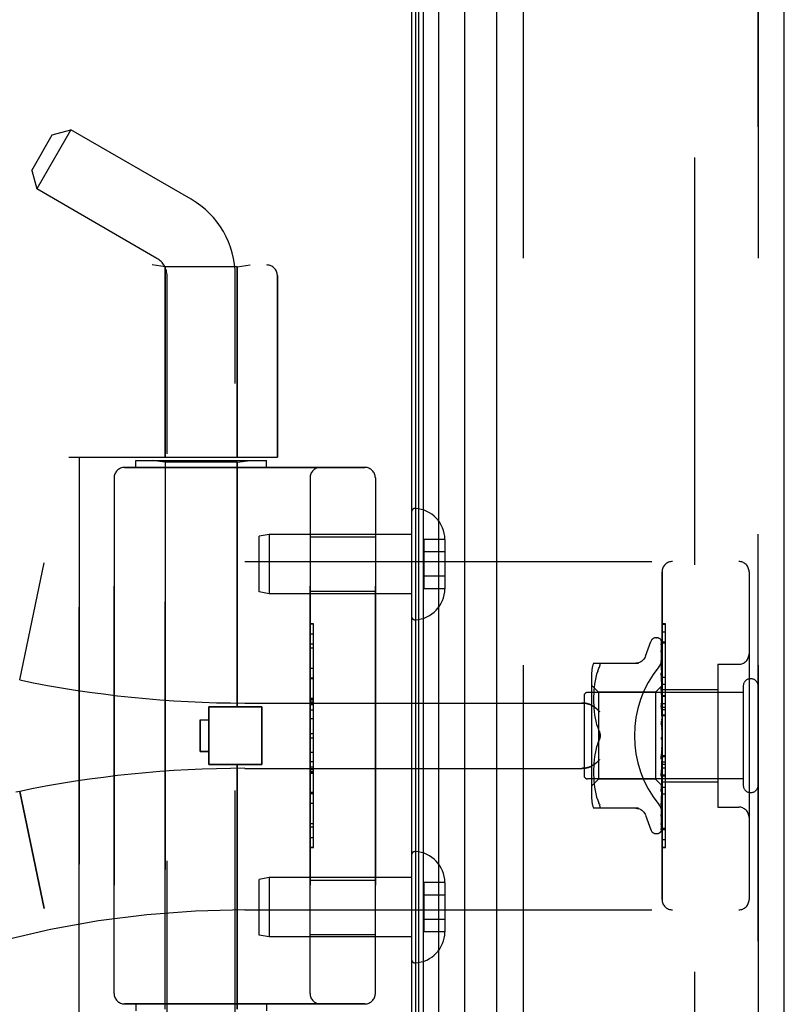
# Model space of a CAD drawing. Header units: inches. Extents: x 0 to 212, y 0 to 138.
# Tile 108 of 256: x 24.57 to 26.76, y 75.14 to 77.97. Entities that reach past the tile are written whole.
import ezdxf

# ---------------------------------------------------------------- set-up
doc = ezdxf.new("R2010")
doc.units = ezdxf.units.IN
doc.header["$LTSCALE"] = 11.6875
doc.header["$MEASUREMENT"] = 0
doc.linetypes.add('HIDDEN', pattern=[0.2, 0.1, -0.1])
doc.layers.get('0').update_dxf_attribs({"linetype": 'CONTINUOUS'})
for name, color, linetype in [('DEFAULT_2', 8, 'HIDDEN'), ('LEFTHAND_DOOR_ASSEMBLY', 7, 'CONTINUOUS'), ('RIGHTHAND_DOOR_ASSEMBLY', 7, 'CONTINUOUS')]:
    doc.layers.add(name, color=color, linetype=linetype)

msp = doc.modelspace()

# ---------------------------------------------------------------- linework, layer by layer
at = {"color": 3, "linetype": 'Continuous'}
msp.add_line((25.6922, 97.4357), (25.6922, 37.6437), dxfattribs=at)
at = {"layer": 'DEFAULT_2', "color": 8, "linetype": 'HIDDEN'}
msp.add_line((26.5047, 96.2741), (26.5047, 38.8052), dxfattribs=at)
at = {"layer": 'LEFTHAND_DOOR_ASSEMBLY', "color": 7, "linetype": 'Continuous'}
for p, q in [((25.7041, 37.8924), (25.7041, 97.187)), ((25.7128, 37.89), (25.7128, 97.1893)), ((25.7265, 37.8832), (25.7265, 97.1961)), ((25.7699, 97.205), (25.7699, 37.8743)), ((25.8451, 37.9027), (25.8451, 97.1767))]:
    msp.add_line(p, q, dxfattribs=at)
at = {"layer": 'LEFTHAND_DOOR_ASSEMBLY', "color": 3, "linetype": 'Continuous'}
for p, q in [((25.9372, 37.9247), (25.9372, 97.1547)), ((26.7622, 37.9247), (26.7622, 97.1547))]:
    msp.add_line(p, q, dxfattribs=at)
at = {"layer": 'LEFTHAND_DOOR_ASSEMBLY', "color": 8, "linetype": 'HIDDEN'}
for p, q in [((26.0122, 97.1547), (26.0122, 37.9247)), ((26.6872, 37.9247), (26.6872, 97.1547)), ((24.7141, 77.6539), (24.6161, 77.4842)), ((24.6608, 77.6396), (24.7141, 77.6539)), ((25.0592, 77.4547), (24.7141, 77.6539)), ((24.6018, 77.5374), (24.6608, 77.6396)), ((24.6018, 77.5374), (24.6161, 77.4842)), ((24.9612, 77.2849), (24.6161, 77.4842)), ((23.2132, 77.2659), (25.2769, 77.2659)), ((24.9852, 77.2607), (24.9477, 77.2659)), ((24.9852, 77.2607), (24.9852, 76.7147)), ((25.1912, 77.2607), (24.9852, 77.2607)), ((25.1912, 77.2607), (25.2287, 77.2659)), ((25.1912, 77.2607), (25.1912, 76.7147)), ((24.9902, 74.3867), (24.9902, 77.2347)), ((25.1862, 74.5881), (25.1862, 77.2347)), ((25.3069, 77.2359), (25.3069, 76.7147)), ((24.7082, 76.7147), (25.3069, 76.7147)), ((24.7382, 75.1147), (24.7382, 76.7147)), ((24.9007, 76.6847), (24.9007, 76.7047)), ((24.9007, 76.7047), (25.2757, 76.7047)), ((24.9852, 76.6994), (24.9477, 76.7047)), ((24.9852, 75.1299), (24.9852, 76.6994)), ((25.1912, 76.6994), (24.9852, 76.6994)), ((25.1912, 76.6994), (25.2287, 76.7047)), ((25.1912, 75.9977), (25.1912, 76.6994)), ((25.2757, 76.6847), (25.2757, 76.7047)), ((24.8682, 76.6847), (25.5582, 76.6847)), ((24.8382, 76.6547), (24.8382, 75.1747)), ((25.4007, 75.1747), (25.4007, 76.6547)), ((25.5882, 76.6547), (25.5882, 75.1747)), ((25.6922, 76.557), (25.6922, 76.2573)), ((25.283, 76.4922), (25.2547, 76.4872)), ((25.283, 76.4922), (25.283, 76.3222)), ((25.6922, 76.4922), (25.283, 76.4922)), ((25.2547, 76.3272), (25.2547, 76.4872)), ((25.4007, 76.4852), (25.5882, 76.4852)), ((25.7277, 76.4782), (25.7277, 76.3361)), ((25.7877, 76.4782), (25.7277, 76.4782)), ((25.7877, 76.4782), (25.7877, 76.4771)), ((25.7877, 76.4771), (25.7877, 76.3372)), ((25.7877, 76.4422), (25.7277, 76.4422)), ((24.5672, 76.0747), (24.637, 76.4113)), ((25.2132, 76.4147), (26.6312, 76.4147)), ((26.4112, 75.4447), (26.4112, 76.3847)), ((26.6612, 76.3847), (26.6612, 75.4447)), ((25.7877, 76.3722), (25.7277, 76.3722)), ((25.283, 76.3222), (25.2547, 76.3272)), ((25.6922, 76.3222), (25.283, 76.3222)), ((25.4007, 76.3292), (25.5882, 76.3292)), ((25.7877, 76.3361), (25.7277, 76.3361)), ((25.7877, 76.3372), (25.7877, 76.3361)), ((25.4107, 76.2356), (25.4007, 76.2356)), ((25.4007, 76.2354), (25.4107, 76.2354)), ((25.4107, 75.5937), (25.4107, 76.2356)), ((26.4112, 76.2125), (26.4212, 76.2125)), ((26.4212, 75.8017), (26.4212, 76.2125)), ((26.3636, 76.1427), (26.379, 76.185)), ((26.3947, 76.1959), (26.3955, 76.1959)), ((26.4085, 76.1863), (26.4104, 76.0575)), ((26.4112, 76.184), (26.4212, 76.184)), ((25.4107, 76.1773), (25.4007, 76.1773)), ((25.4007, 76.1671), (25.4107, 76.1671)), ((26.4085, 76.1771), (26.4104, 76.0524)), ((26.4085, 76.1753), (26.4104, 76.0522)), ((26.4085, 76.1588), (26.4085, 76.1584)), ((26.4085, 76.1584), (26.4104, 76.0423)), ((26.4085, 76.1555), (26.4104, 76.042)), ((26.2147, 76.123), (26.3439, 76.123)), ((26.4085, 76.1309), (26.4085, 76.1308)), ((26.4093, 76.1248), (26.4085, 76.1309)), ((26.4085, 76.1308), (26.4104, 76.0276)), ((26.4086, 76.1267), (26.4085, 76.127)), ((26.4085, 76.1269), (26.4104, 76.0272)), ((26.4101, 76.1178), (26.4093, 76.1248)), ((25.4007, 76.1083), (25.4107, 76.1083)), ((26.2091, 76.0943), (26.2091, 75.7351)), ((26.2265, 76.1), (26.2234, 76.0911)), ((26.2265, 76.1), (26.2301, 76.1084)), ((26.4085, 76.0953), (26.4085, 76.0955)), ((26.4085, 76.0955), (26.4104, 76.0088)), ((26.4097, 76.0841), (26.4085, 76.0953)), ((26.5712, 76.1197), (26.6312, 76.1197)), ((26.5712, 76.1197), (26.5712, 75.7097)), ((25.4107, 76.078), (25.4007, 76.078)), ((26.2189, 76.0722), (26.2174, 76.0627)), ((26.2209, 76.0818), (26.2189, 76.0722)), ((26.2234, 76.0911), (26.2209, 76.0817)), ((26.4085, 76.0907), (26.4104, 76.0083)), ((26.4106, 76.076), (26.4097, 76.0841)), ((26.4112, 76.0697), (26.4106, 76.076)), ((26.6442, 76.0387), (26.1972, 76.0387)), ((26.2291, 76.0399), (26.2091, 76.0599)), ((26.2155, 76.0444), (26.215, 76.0357)), ((26.2163, 76.0533), (26.2155, 76.0444)), ((26.2174, 76.0627), (26.2163, 76.0533)), ((26.2291, 76.0399), (26.2291, 75.7894)), ((26.3922, 76.0399), (26.2291, 76.0399)), ((26.4112, 76.0589), (26.3922, 76.0399)), ((26.3922, 76.0399), (26.3922, 75.7894)), ((26.4085, 76.0536), (26.4104, 75.9865)), ((26.4085, 76.0533), (26.4085, 76.0535)), ((26.4102, 76.0363), (26.4085, 76.0533)), ((26.4085, 76.0481), (26.4104, 75.986)), ((26.4112, 76.0252), (26.4102, 76.0363)), ((26.4104, 76.0575), (26.4104, 76.0575)), ((26.4104, 76.0575), (26.4104, 76.0575)), ((26.4112, 76.0554), (26.4104, 76.0524)), ((26.4104, 76.0522), (26.4104, 76.0524)), ((26.4104, 76.0524), (26.4104, 76.0523)), ((26.4112, 76.0468), (26.4104, 76.0423)), ((26.4104, 76.042), (26.4104, 76.0423)), ((26.4104, 76.0423), (26.4104, 76.0421)), ((26.4112, 76.0384), (26.4104, 76.0421)), ((26.4112, 76.0627), (26.4212, 76.0627)), ((26.4112, 76.0477), (26.5712, 76.0477)), ((26.6442, 76.0567), (26.6442, 75.7727)), ((25.2132, 76.0084), (26.1807, 76.0084)), ((25.4107, 76.0215), (25.4007, 76.0215)), ((25.4107, 76.0213), (25.4007, 76.0213)), ((25.4007, 76.021), (25.4107, 76.021)), ((26.1872, 76.0287), (26.1872, 75.8007)), ((26.215, 76.0358), (26.2147, 76.0273)), ((26.2148, 76.0275), (26.2147, 76.019)), ((26.2147, 76.0192), (26.2147, 76.0106)), ((26.2147, 76.0108), (26.215, 76.002)), ((26.4112, 76.0335), (26.4104, 76.0276)), ((26.4104, 76.0272), (26.4104, 76.0276)), ((26.4104, 76.0276), (26.4104, 76.0273)), ((26.4112, 76.0222), (26.4104, 76.0273)), ((26.4112, 76.0159), (26.4104, 76.0088)), ((26.4104, 76.0083), (26.4104, 76.0088)), ((26.4104, 76.0088), (26.4104, 76.0084)), ((26.4112, 76.002), (26.4104, 76.0084)), ((25.1102, 75.8317), (25.1102, 75.9977)), ((25.1102, 75.9977), (25.2622, 75.9977)), ((25.2622, 75.8317), (25.2622, 75.9977)), ((26.215, 76.0022), (26.2155, 75.9931)), ((26.2155, 75.9933), (26.2163, 75.984)), ((26.2163, 75.9842), (26.2174, 75.9747)), ((26.4085, 76.0063), (26.4085, 76.0066)), ((26.4085, 76.0066), (26.4104, 75.9616)), ((26.4085, 76.0006), (26.4104, 75.9611)), ((26.4086, 76.0063), (26.4112, 75.9768)), ((26.4112, 75.9946), (26.4104, 75.9866)), ((26.4104, 75.9864), (26.4104, 75.9866)), ((26.4104, 75.9865), (26.4104, 75.9862)), ((26.4104, 75.986), (26.4104, 75.9864)), ((26.4112, 75.9787), (26.4104, 75.9862)), ((26.4112, 76.0066), (26.4212, 76.0066)), ((26.4112, 75.9965), (26.4212, 75.9965)), ((26.4112, 75.9894), (26.4212, 75.9894)), ((25.0852, 75.9597), (25.0852, 75.8697)), ((25.0852, 75.9597), (25.1102, 75.9597)), ((25.4107, 75.9631), (25.4007, 75.9631)), ((26.2174, 75.9749), (26.2189, 75.9653)), ((26.2189, 75.9654), (26.2209, 75.9559)), ((26.2209, 75.956), (26.2234, 75.9467)), ((26.4086, 75.956), (26.4112, 75.9261)), ((26.4112, 75.9704), (26.4104, 75.9619)), ((26.4104, 75.9611), (26.4104, 75.9619)), ((26.4104, 75.9616), (26.4104, 75.9613)), ((26.4112, 75.9531), (26.4104, 75.9613)), ((26.4112, 75.9743), (26.4212, 75.9743)), ((26.2234, 75.9468), (26.2264, 75.9378)), ((26.2264, 75.9379), (26.2301, 75.9293)), ((26.4086, 75.9496), (26.4096, 75.9415)), ((26.4112, 75.9442), (26.4104, 75.9354)), ((25.4007, 75.921), (25.4107, 75.921)), ((26.2264, 75.8915), (26.2301, 75.9001)), ((26.4104, 75.9094), (26.4096, 75.9084)), ((26.4103, 75.9093), (26.4104, 75.9093)), ((26.4112, 75.917), (26.4104, 75.9081)), ((26.4104, 75.9093), (26.4105, 75.9095)), ((26.4112, 75.8987), (26.4104, 75.9076)), ((26.4112, 75.9111), (26.411, 75.9108)), ((25.0852, 75.8697), (25.1102, 75.8697)), ((26.2209, 75.8734), (26.2189, 75.8639)), ((26.2234, 75.8826), (26.2209, 75.8733)), ((26.4104, 75.8815), (26.4085, 75.8539)), ((26.4104, 75.8809), (26.4085, 75.8477)), ((26.4086, 75.8479), (26.4112, 75.8777)), ((26.4112, 75.8896), (26.4104, 75.8811)), ((26.4104, 75.8815), (26.4104, 75.8806)), ((26.4104, 75.8809), (26.4104, 75.8811)), ((26.4112, 75.8718), (26.4104, 75.8806)), ((25.4007, 75.8408), (25.4107, 75.8408)), ((26.2163, 75.8453), (26.2155, 75.836)), ((26.2174, 75.8546), (26.2163, 75.8451)), ((26.2189, 75.864), (26.2174, 75.8545)), ((26.4104, 75.8555), (26.4085, 75.8045)), ((26.4104, 75.855), (26.4085, 75.7988)), ((26.4085, 75.8477), (26.4086, 75.8479)), ((26.4112, 75.8632), (26.4104, 75.8553)), ((26.4104, 75.8555), (26.4104, 75.8548)), ((26.4104, 75.855), (26.4104, 75.8553)), ((26.4112, 75.8465), (26.4104, 75.8548)), ((26.4112, 75.8386), (26.4104, 75.8317)), ((26.4112, 75.858), (26.4212, 75.858)), ((25.1102, 75.8317), (25.2622, 75.8317)), ((25.1912, 75.1299), (25.1912, 75.8317)), ((25.2132, 75.8209), (26.1807, 75.8209)), ((25.4007, 75.8252), (25.4107, 75.8252)), ((25.4007, 75.8176), (25.4107, 75.8176)), ((25.4007, 75.8122), (25.4107, 75.8122)), ((26.215, 75.8273), (26.2147, 75.8186)), ((26.2147, 75.8188), (26.2147, 75.8102)), ((26.2147, 75.8103), (26.2148, 75.8019)), ((26.2155, 75.8362), (26.215, 75.8271)), ((26.4104, 75.8318), (26.4085, 75.7592)), ((26.4104, 75.8313), (26.4085, 75.7541)), ((26.4085, 75.799), (26.4112, 75.828)), ((26.4104, 75.8111), (26.4085, 75.7196)), ((26.4104, 75.8107), (26.4085, 75.7153)), ((26.4104, 75.8318), (26.4104, 75.8312)), ((26.4104, 75.8313), (26.4104, 75.8317)), ((26.4112, 75.8237), (26.4104, 75.8312)), ((26.4112, 75.8168), (26.4104, 75.811)), ((26.4104, 75.8111), (26.4104, 75.8106)), ((26.4104, 75.8107), (26.4104, 75.811)), ((26.4112, 75.8042), (26.4104, 75.8106)), ((25.4007, 75.8074), (25.4107, 75.8074)), ((26.6442, 75.7907), (26.1972, 75.7907)), ((26.2291, 75.7894), (26.2091, 75.7694)), ((26.2147, 75.802), (26.215, 75.7935)), ((26.215, 75.7936), (26.2155, 75.7849)), ((26.2155, 75.785), (26.2163, 75.776)), ((26.3922, 75.7894), (26.2291, 75.7894)), ((26.4104, 75.7712), (26.3922, 75.7894)), ((26.4085, 75.7987), (26.4085, 75.799)), ((26.4104, 75.7942), (26.4085, 75.6871)), ((26.4104, 75.7939), (26.4085, 75.6837)), ((26.4112, 75.7985), (26.4104, 75.7941)), ((26.4104, 75.7942), (26.4104, 75.7938)), ((26.4104, 75.7939), (26.4104, 75.7941)), ((26.4112, 75.7886), (26.4104, 75.7938)), ((26.4112, 75.7844), (26.4104, 75.7816)), ((26.4112, 75.8017), (26.4212, 75.8017)), ((26.4212, 75.8013), (26.4112, 75.8013)), ((26.4112, 75.7997), (26.4212, 75.7997)), ((26.4112, 75.7817), (26.5712, 75.7817)), ((26.4212, 75.594), (26.4212, 75.8013)), ((24.5672, 75.7546), (24.5557, 75.7522)), ((24.5672, 75.7546), (24.637, 75.4181)), ((26.2163, 75.7761), (26.2174, 75.7666)), ((26.2174, 75.7667), (26.2189, 75.7571)), ((26.2189, 75.7572), (26.2209, 75.7475)), ((26.4104, 75.7816), (26.4085, 75.6628)), ((26.4104, 75.7814), (26.4085, 75.6605)), ((26.4104, 75.7739), (26.4085, 75.6464)), ((26.4085, 75.7541), (26.4085, 75.7543)), ((26.4102, 75.7706), (26.4112, 75.7813)), ((26.4104, 75.7814), (26.4104, 75.7816)), ((26.4104, 75.7816), (26.4104, 75.7814)), ((26.4112, 75.7776), (26.4104, 75.7814)), ((26.4104, 75.7739), (26.4104, 75.7737)), ((26.4104, 75.7738), (26.4104, 75.7738)), ((26.4112, 75.7705), (26.4104, 75.7712)), ((26.4104, 75.7712), (26.4104, 75.7712)), ((25.4007, 75.749), (25.4107, 75.749)), ((26.2209, 75.7476), (26.2234, 75.7382)), ((26.2234, 75.7382), (26.2265, 75.7294)), ((26.2265, 75.7294), (26.2301, 75.7209)), ((26.4097, 75.7258), (26.4106, 75.7334)), ((26.4106, 75.7334), (26.4112, 75.7394)), ((26.4212, 75.7463), (26.4112, 75.7463)), ((26.3439, 75.7063), (26.2147, 75.7063)), ((26.2313, 75.7182), (26.2301, 75.7209)), ((26.2313, 75.7065), (26.2301, 75.7063)), ((26.2313, 75.7182), (26.2323, 75.7157)), ((26.4085, 75.7153), (26.4085, 75.7153)), ((26.5712, 75.7097), (26.6312, 75.7097)), ((26.3636, 75.6867), (26.379, 75.6444)), ((26.4085, 75.6835), (26.4093, 75.6889)), ((26.4085, 75.6871), (26.4085, 75.6869)), ((26.4085, 75.6837), (26.4085, 75.6836)), ((26.4085, 75.6836), (26.4085, 75.6835)), ((26.4085, 75.6605), (26.4085, 75.6597)), ((26.4112, 75.6494), (26.4212, 75.6494)), ((25.4007, 75.6227), (25.4107, 75.6227)), ((26.3947, 75.6334), (26.3955, 75.6334)), ((26.4069, 75.6379), (26.4069, 75.638)), ((25.4007, 75.5937), (25.4107, 75.5937)), ((26.4112, 75.5949), (26.4212, 75.5949)), ((26.4112, 75.594), (26.4212, 75.594)), ((25.6922, 75.572), (25.6922, 75.2723)), ((25.283, 75.5072), (25.2547, 75.5022)), ((25.2547, 75.3422), (25.2547, 75.5022)), ((25.283, 75.5072), (25.283, 75.3372)), ((25.6922, 75.5072), (25.283, 75.5072)), ((25.4007, 75.5002), (25.5882, 75.5002)), ((25.7277, 75.4932), (25.7277, 75.3511)), ((25.7877, 75.4932), (25.7277, 75.4932)), ((25.7877, 75.4932), (25.7877, 75.4921)), ((25.7877, 75.4921), (25.7877, 75.3522)), ((25.7877, 75.4572), (25.7277, 75.4572)), ((25.2132, 75.4147), (26.6312, 75.4147)), ((25.7877, 75.3872), (25.7277, 75.3872)), ((25.283, 75.3372), (25.2547, 75.3422)), ((25.6922, 75.3372), (25.283, 75.3372)), ((25.4007, 75.3442), (25.5882, 75.3442)), ((25.7877, 75.3511), (25.7277, 75.3511)), ((25.7877, 75.3522), (25.7877, 75.3511)), ((25.5582, 75.1447), (24.8682, 75.1447)), ((24.9007, 75.1447), (24.9007, 75.1247)), ((25.2757, 75.1447), (25.2757, 75.1247))]:
    msp.add_line(p, q, dxfattribs=at)
for points in [[(26.4078, 76.1885), (26.4077, 76.1886), (26.4077, 76.1886), (26.4077, 76.1886), (26.4078, 76.1884), (26.408, 76.1882), (26.4081, 76.1878), (26.4083, 76.1873), (26.4084, 76.1867), (26.4085, 76.1861), (26.4085, 76.1857)], [(26.4078, 76.189), (26.408, 76.1887), (26.4082, 76.1882), (26.4084, 76.1876), (26.4085, 76.1869), (26.4085, 76.1863)], [(26.4112, 76.1792), (26.4108, 76.1809), (26.4104, 76.1825), (26.4099, 76.184), (26.4094, 76.1855), (26.4089, 76.1868), (26.4083, 76.1881), (26.4078, 76.189)], [(26.4112, 76.1824), (26.4111, 76.1827), (26.4108, 76.1833), (26.4105, 76.184), (26.4103, 76.1846), (26.41, 76.1852), (26.4096, 76.1857), (26.4093, 76.1862), (26.409, 76.1867), (26.4088, 76.1872), (26.4085, 76.1876), (26.4082, 76.1879), (26.4078, 76.1885)], [(26.4084, 76.1782), (26.4084, 76.178), (26.4085, 76.1775), (26.4085, 76.1771)], [(26.4112, 76.1643), (26.4109, 76.166), (26.4105, 76.1683), (26.4101, 76.1705), (26.4096, 76.1727), (26.4092, 76.1748), (26.4087, 76.1768), (26.4084, 76.1782)], [(26.4112, 76.1849), (26.4108, 76.1859), (26.4104, 76.1867), (26.4103, 76.1869)], [(26.4084, 76.1765), (26.4084, 76.1766), (26.4083, 76.1767), (26.4083, 76.1767), (26.4083, 76.1766), (26.4084, 76.1764), (26.4085, 76.176), (26.4085, 76.1756), (26.4085, 76.1753)], [(26.4087, 76.176), (26.4085, 76.1763), (26.4084, 76.1765)], [(26.4112, 76.1405), (26.4109, 76.1424), (26.4105, 76.1454), (26.4101, 76.1483), (26.4097, 76.1512), (26.4093, 76.154), (26.4088, 76.1568), (26.4085, 76.1588)], [(26.4085, 76.1558), (26.4085, 76.1559), (26.4085, 76.156), (26.4085, 76.1559), (26.4085, 76.1557), (26.4085, 76.1555)], [(26.4091, 76.1545), (26.4089, 76.155), (26.4087, 76.1554), (26.4086, 76.1557), (26.4085, 76.1558)], [(26.4112, 76.1707), (26.4111, 76.171), (26.4108, 76.1717), (26.4106, 76.1723), (26.4103, 76.1729), (26.41, 76.1735), (26.4097, 76.1741), (26.4094, 76.1746), (26.4091, 76.1751), (26.4087, 76.176)], [(26.4112, 76.1498), (26.411, 76.1504), (26.4107, 76.1512), (26.4103, 76.1519), (26.41, 76.1527), (26.4097, 76.1534), (26.4091, 76.1545)], [(26.2301, 76.123), (26.2313, 76.1228), (26.2323, 76.1223), (26.233, 76.1215)], [(26.2301, 76.1084), (26.2313, 76.1112), (26.2323, 76.1136), (26.233, 76.1157), (26.2334, 76.1175), (26.2335, 76.1191), (26.2334, 76.1204), (26.233, 76.1215)], [(26.3634, 76.1422), (26.3627, 76.1403), (26.361, 76.137), (26.3588, 76.134), (26.3563, 76.1312), (26.3535, 76.1288), (26.3503, 76.1267), (26.3469, 76.1251), (26.3434, 76.1239), (26.3397, 76.1232), (26.336, 76.123)], [(26.4024, 76.1127), (26.4029, 76.1132), (26.4033, 76.1138), (26.4038, 76.1145), (26.4042, 76.1151), (26.4047, 76.1157), (26.4051, 76.1164), (26.4055, 76.1171), (26.4059, 76.1178), (26.4063, 76.1185), (26.4067, 76.1192), (26.4071, 76.1199), (26.4075, 76.1206), (26.4078, 76.1214), (26.4081, 76.1221), (26.4085, 76.1229), (26.4088, 76.1237), (26.4091, 76.1244), (26.4093, 76.1252), (26.4096, 76.126), (26.4098, 76.1268), (26.41, 76.1276), (26.4102, 76.1283), (26.4104, 76.1291), (26.4106, 76.1299), (26.4107, 76.1307), (26.4108, 76.1315), (26.4109, 76.1322), (26.411, 76.133), (26.4111, 76.1338), (26.4111, 76.1345), (26.4112, 76.1353), (26.4112, 76.136)], [(26.4112, 76.1205), (26.4109, 76.1212), (26.4106, 76.1221), (26.4102, 76.1229), (26.4099, 76.1236), (26.4095, 76.1244), (26.4092, 76.125), (26.409, 76.1256), (26.4088, 76.1262), (26.4086, 76.1266), (26.4086, 76.1267)], [(26.4112, 76.1086), (26.4109, 76.1107), (26.4101, 76.1178)], [(26.4097, 76.0873), (26.4094, 76.088), (26.4091, 76.0886), (26.4089, 76.0892), (26.4087, 76.0898), (26.4086, 76.0902), (26.4085, 76.0905), (26.4085, 76.0907)], [(26.4112, 76.0839), (26.411, 76.0843), (26.4107, 76.0851), (26.4103, 76.0859), (26.4097, 76.0873)], [(26.4105, 76.0427), (26.4098, 76.0442), (26.4094, 76.0449), (26.4091, 76.0457), (26.4089, 76.0463), (26.4087, 76.047), (26.4086, 76.0475), (26.4085, 76.048), (26.4085, 76.0481)], [(26.4112, 76.0589), (26.411, 76.0586), (26.4108, 76.0583), (26.4106, 76.0579), (26.4104, 76.0575)], [(26.4112, 76.0585), (26.4109, 76.0582), (26.4107, 76.058), (26.4105, 76.0578), (26.4104, 76.0576), (26.4104, 76.0575), (26.4104, 76.0575)], [(26.4112, 76.0579), (26.4109, 76.0577), (26.4107, 76.0576), (26.4105, 76.0575), (26.4104, 76.0574), (26.4104, 76.0575), (26.4104, 76.0575)], [(26.4112, 76.0571), (26.411, 76.0573), (26.4108, 76.0574), (26.4106, 76.0574), (26.4104, 76.0575)], [(26.4112, 76.054), (26.4109, 76.0536), (26.4107, 76.0532), (26.4105, 76.0529), (26.4104, 76.0526), (26.4104, 76.0524), (26.4104, 76.0524)], [(26.4112, 76.0502), (26.411, 76.0508), (26.4108, 76.0513), (26.4106, 76.0518), (26.4104, 76.0523)], [(26.4112, 76.0521), (26.4109, 76.052), (26.4107, 76.052), (26.4105, 76.052), (26.4104, 76.0521), (26.4104, 76.0522)], [(26.4112, 76.0444), (26.4109, 76.0439), (26.4107, 76.0434), (26.4105, 76.043), (26.4104, 76.0427), (26.4104, 76.0423), (26.4104, 76.0423)], [(26.4112, 76.0413), (26.4109, 76.0414), (26.4107, 76.0414), (26.4105, 76.0416), (26.4104, 76.0418), (26.4104, 76.042)], [(26.4112, 76.0412), (26.4108, 76.042), (26.4105, 76.0427)], [(26.1807, 76.0084), (26.182, 76.0084), (26.1833, 76.0084), (26.1846, 76.0083), (26.1858, 76.0082), (26.1871, 76.0082), (26.1883, 76.008), (26.1895, 76.0079), (26.1907, 76.0077), (26.1919, 76.0076), (26.1931, 76.0074), (26.1942, 76.0072), (26.1953, 76.0069), (26.1964, 76.0067), (26.1975, 76.0064), (26.1985, 76.0062), (26.1995, 76.0059), (26.2005, 76.0056), (26.2014, 76.0053), (26.2023, 76.005), (26.2032, 76.0047), (26.2041, 76.0043), (26.2049, 76.004), (26.2057, 76.0036), (26.2065, 76.0033), (26.2073, 76.0029), (26.208, 76.0026), (26.2087, 76.0022), (26.2094, 76.0018), (26.2101, 76.0014), (26.2107, 76.001)], [(26.4112, 76.0301), (26.4109, 76.0295), (26.4107, 76.029), (26.4105, 76.0285), (26.4104, 76.0281), (26.4104, 76.0277), (26.4104, 76.0276)], [(26.4112, 76.026), (26.4109, 76.0261), (26.4107, 76.0263), (26.4105, 76.0266), (26.4104, 76.0269), (26.4104, 76.0272)], [(26.4112, 76.0116), (26.4109, 76.011), (26.4107, 76.0105), (26.4105, 76.0099), (26.4104, 76.0094), (26.4104, 76.0089), (26.4104, 76.0088)], [(26.4112, 76.0066), (26.4109, 76.0068), (26.4107, 76.0071), (26.4105, 76.0075), (26.4104, 76.0079), (26.4104, 76.0083)], [(26.232, 75.9834), (26.2314, 75.984), (26.2309, 75.9845), (26.2304, 75.9851), (26.2298, 75.9857), (26.2293, 75.9862), (26.2287, 75.9868), (26.2281, 75.9874), (26.2276, 75.988), (26.227, 75.9885), (26.2264, 75.9891), (26.2257, 75.9896), (26.2251, 75.9902), (26.2245, 75.9908), (26.2239, 75.9913), (26.2232, 75.9919), (26.2226, 75.9924), (26.2219, 75.993), (26.2213, 75.9935), (26.2206, 75.994), (26.22, 75.9945), (26.2193, 75.9951), (26.2186, 75.9956), (26.218, 75.9961), (26.2173, 75.9966), (26.2166, 75.9971), (26.216, 75.9975), (26.2153, 75.998), (26.2146, 75.9985), (26.214, 75.9989), (26.2133, 75.9994), (26.2127, 75.9998), (26.212, 76.0002), (26.2114, 76.0006), (26.2107, 76.001)], [(26.4112, 75.994), (26.4111, 75.9942), (26.4108, 75.9948), (26.4105, 75.9954), (26.4101, 75.996), (26.4098, 75.9966), (26.4095, 75.9973), (26.4092, 75.9979), (26.4089, 75.9986), (26.4087, 75.9993), (26.4086, 76), (26.4085, 76.0006)], [(26.4112, 75.9897), (26.4109, 75.9891), (26.4107, 75.9884), (26.4105, 75.9878), (26.4104, 75.9873), (26.4104, 75.9867), (26.4104, 75.9865)], [(26.4112, 75.9839), (26.4109, 75.9842), (26.4107, 75.9846), (26.4106, 75.985), (26.4104, 75.9854), (26.4104, 75.9859), (26.4104, 75.986)], [(26.4112, 75.965), (26.4109, 75.9644), (26.4107, 75.9638), (26.4105, 75.9631), (26.4104, 75.9625), (26.4104, 75.9619), (26.4104, 75.9616)], [(26.4112, 75.9587), (26.4109, 75.9591), (26.4107, 75.9596), (26.4105, 75.9601), (26.4104, 75.9607), (26.4104, 75.9611)], [(26.2335, 75.9147), (26.2334, 75.9171), (26.2331, 75.9195), (26.2327, 75.922), (26.232, 75.9244), (26.2311, 75.9269), (26.2301, 75.9293)], [(26.2301, 75.9293), (26.2307, 75.928), (26.2312, 75.9267), (26.2317, 75.9253), (26.2322, 75.9238)], [(26.4112, 75.9442), (26.4111, 75.9444), (26.4108, 75.9448), (26.4106, 75.9452), (26.4103, 75.9455), (26.4101, 75.9459), (26.4098, 75.9463), (26.4095, 75.9468), (26.4093, 75.9473), (26.409, 75.9479), (26.4088, 75.9486), (26.4086, 75.9492), (26.4086, 75.9497)], [(26.4096, 75.9415), (26.4102, 75.9364), (26.4104, 75.9341)], [(26.4112, 75.9385), (26.4109, 75.9379), (26.4107, 75.9373), (26.4105, 75.9367), (26.4104, 75.936), (26.4104, 75.9354), (26.4104, 75.9348)], [(26.4104, 75.9341), (26.4104, 75.9347), (26.4104, 75.9354)], [(26.4112, 75.9319), (26.4109, 75.9324), (26.4107, 75.933), (26.4105, 75.9335), (26.4104, 75.9341)], [(26.2301, 75.9001), (26.2264, 75.8915), (26.2234, 75.8826)], [(26.2301, 75.9001), (26.2311, 75.9025), (26.232, 75.9049), (26.2327, 75.9074), (26.2331, 75.9099), (26.2334, 75.9123), (26.2335, 75.9147)], [(26.2321, 75.9051), (26.2315, 75.9034), (26.2308, 75.9017), (26.2301, 75.9001)], [(26.2326, 75.9223), (26.2329, 75.9208), (26.2332, 75.9192), (26.2334, 75.9177), (26.2335, 75.9162), (26.2335, 75.9147)], [(26.2335, 75.9147), (26.2335, 75.9128), (26.2333, 75.9108), (26.233, 75.9089), (26.2326, 75.907)], [(26.4096, 75.9084), (26.4094, 75.908), (26.4092, 75.9076), (26.409, 75.9072), (26.4088, 75.9067), (26.4087, 75.9061), (26.4086, 75.9055), (26.4085, 75.9049), (26.4086, 75.9043)], [(26.411, 75.9108), (26.4108, 75.9104), (26.4105, 75.9099), (26.4103, 75.9095), (26.4101, 75.9091), (26.4098, 75.9087), (26.4096, 75.9084)], [(26.4096, 75.9084), (26.4097, 75.9085), (26.4098, 75.9086), (26.4098, 75.9087), (26.4099, 75.9088), (26.41, 75.9089), (26.41, 75.909), (26.4101, 75.909), (26.4102, 75.9091), (26.4102, 75.9092), (26.4103, 75.9092), (26.4103, 75.9093)], [(26.411, 75.9108), (26.4109, 75.9106), (26.4107, 75.91), (26.4105, 75.9094), (26.4104, 75.9088), (26.4104, 75.9082), (26.4104, 75.9076)], [(26.4112, 75.9045), (26.4109, 75.9051), (26.4107, 75.9056), (26.4105, 75.9063), (26.4104, 75.9069), (26.4104, 75.9075), (26.4104, 75.9081)], [(26.4105, 75.9095), (26.4105, 75.9095), (26.4106, 75.9096), (26.4107, 75.9097), (26.4108, 75.9099), (26.411, 75.91), (26.4111, 75.9102), (26.4112, 75.9103)], [(26.4112, 75.8839), (26.4109, 75.8834), (26.4107, 75.8829), (26.4105, 75.8824), (26.4104, 75.8818), (26.4104, 75.8815)], [(26.4112, 75.8774), (26.4109, 75.878), (26.4107, 75.8787), (26.4105, 75.8793), (26.4104, 75.8799), (26.4104, 75.8805), (26.4104, 75.8809)], [(26.2107, 75.8283), (26.2114, 75.8287), (26.212, 75.8291), (26.2127, 75.8296), (26.2133, 75.83), (26.214, 75.8304), (26.2146, 75.8309), (26.2153, 75.8313), (26.216, 75.8318), (26.2166, 75.8323), (26.2173, 75.8328), (26.218, 75.8333), (26.2186, 75.8338), (26.2193, 75.8343), (26.22, 75.8348), (26.2206, 75.8353), (26.2213, 75.8358), (26.2219, 75.8364), (26.2226, 75.8369), (26.2232, 75.8375), (26.2239, 75.838), (26.2245, 75.8386), (26.2251, 75.8391), (26.2257, 75.8397), (26.2264, 75.8403), (26.227, 75.8408), (26.2276, 75.8414), (26.2281, 75.842), (26.2287, 75.8425), (26.2293, 75.8431), (26.2298, 75.8437), (26.2304, 75.8442), (26.2309, 75.8448), (26.2314, 75.8454), (26.232, 75.8459)], [(26.4085, 75.8539), (26.4086, 75.854), (26.4086, 75.8546), (26.4088, 75.8553), (26.409, 75.856), (26.4093, 75.8566), (26.4096, 75.8572), (26.4099, 75.8577), (26.4102, 75.8582), (26.4107, 75.8592)], [(26.4112, 75.8578), (26.4109, 75.8574), (26.4107, 75.857), (26.4105, 75.8565), (26.4104, 75.8559), (26.4104, 75.8555)], [(26.4112, 75.8517), (26.4109, 75.8523), (26.4107, 75.853), (26.4105, 75.8536), (26.4104, 75.8542), (26.4104, 75.8548), (26.4104, 75.855)], [(26.4107, 75.8592), (26.411, 75.8597), (26.4112, 75.86)], [(26.2107, 75.8283), (26.2101, 75.8279), (26.2094, 75.8275), (26.2087, 75.8272), (26.208, 75.8268), (26.2073, 75.8264), (26.2065, 75.8261), (26.2057, 75.8257), (26.2049, 75.8254), (26.2041, 75.825), (26.2032, 75.8247), (26.2023, 75.8244), (26.2014, 75.824), (26.2005, 75.8237), (26.1995, 75.8235), (26.1985, 75.8232), (26.1975, 75.8229), (26.1964, 75.8226), (26.1953, 75.8224), (26.1942, 75.8222), (26.1931, 75.822), (26.1919, 75.8218), (26.1907, 75.8216), (26.1895, 75.8214), (26.1883, 75.8213), (26.1871, 75.8212), (26.1858, 75.8211), (26.1846, 75.821), (26.1833, 75.821), (26.182, 75.8209), (26.1807, 75.8209)], [(26.4099, 75.8086), (26.4105, 75.81), (26.4109, 75.8107), (26.4112, 75.8113)], [(26.4112, 75.8337), (26.4109, 75.8334), (26.4107, 75.8331), (26.4105, 75.8327), (26.4104, 75.8322), (26.4104, 75.8318)], [(26.4112, 75.8283), (26.4109, 75.8289), (26.4107, 75.8295), (26.4105, 75.8301), (26.4104, 75.8307), (26.4104, 75.8312), (26.4104, 75.8313)], [(26.4112, 75.8126), (26.4109, 75.8124), (26.4107, 75.8122), (26.4105, 75.8118), (26.4104, 75.8115), (26.4104, 75.8111)], [(26.4112, 75.808), (26.4109, 75.8086), (26.4107, 75.8091), (26.4105, 75.8097), (26.4104, 75.8102), (26.4104, 75.8106), (26.4104, 75.8107)], [(26.4085, 75.8045), (26.4085, 75.8046), (26.4086, 75.8052), (26.4087, 75.8058), (26.409, 75.8065), (26.4092, 75.8072), (26.4095, 75.8079), (26.4099, 75.8086)], [(26.4112, 75.7952), (26.4109, 75.7951), (26.4107, 75.7949), (26.4105, 75.7947), (26.4104, 75.7945), (26.4104, 75.7942)], [(26.4112, 75.7915), (26.4109, 75.7921), (26.4107, 75.7926), (26.4105, 75.793), (26.4104, 75.7934), (26.4104, 75.7938), (26.4104, 75.7939)], [(26.4112, 75.782), (26.4109, 75.7821), (26.4107, 75.782), (26.4105, 75.782), (26.4104, 75.7818), (26.4104, 75.7816)], [(26.4104, 75.7712), (26.4085, 75.6421), (26.4085, 75.6417), (26.4085, 75.6413), (26.4084, 75.6409), (26.4083, 75.6405), (26.4082, 75.6402), (26.4081, 75.6399), (26.4079, 75.6395), (26.4078, 75.6392), (26.4076, 75.639), (26.4075, 75.6387), (26.4073, 75.6384), (26.4071, 75.6382), (26.407, 75.6381), (26.4069, 75.638), (26.4069, 75.6379), (26.4069, 75.6379)], [(26.4085, 75.7543), (26.4089, 75.7575), (26.4102, 75.7706)], [(26.4085, 75.7592), (26.4086, 75.7596), (26.4086, 75.76), (26.4088, 75.7606), (26.409, 75.7613), (26.4093, 75.762), (26.4096, 75.7628)], [(26.4096, 75.7628), (26.4104, 75.7644), (26.4108, 75.7652), (26.4111, 75.766), (26.4112, 75.7662)], [(26.4112, 75.7795), (26.4109, 75.78), (26.4107, 75.7804), (26.4105, 75.7808), (26.4104, 75.7811), (26.4104, 75.7814), (26.4104, 75.7814)], [(26.4112, 75.775), (26.411, 75.7747), (26.4108, 75.7744), (26.4106, 75.7741), (26.4104, 75.7738)], [(26.4112, 75.7737), (26.4109, 75.7738), (26.4107, 75.7739), (26.4105, 75.774), (26.4104, 75.7739), (26.4104, 75.7739)], [(26.4112, 75.7724), (26.4109, 75.7728), (26.4107, 75.7731), (26.4105, 75.7734), (26.4104, 75.7736), (26.4104, 75.7737), (26.4104, 75.7738)], [(26.4112, 75.7716), (26.411, 75.7721), (26.4108, 75.7726), (26.4106, 75.7731), (26.4104, 75.7737)], [(26.4112, 75.7707), (26.411, 75.7708), (26.4108, 75.7709), (26.4106, 75.771), (26.4104, 75.7712)], [(26.4085, 75.7153), (26.4089, 75.7181), (26.4097, 75.7258)], [(26.4103, 75.7241), (26.4106, 75.7249), (26.411, 75.7258), (26.4112, 75.7263)], [(26.2313, 75.7065), (26.2323, 75.7071), (26.233, 75.7079), (26.2334, 75.7089), (26.2335, 75.7102), (26.2334, 75.7118), (26.233, 75.7136), (26.2323, 75.7157)], [(26.336, 75.7063), (26.3397, 75.7061), (26.3434, 75.7054), (26.3469, 75.7042), (26.3503, 75.7026), (26.3535, 75.7006), (26.3563, 75.6981), (26.3588, 75.6954), (26.361, 75.6923), (26.3627, 75.6891), (26.3634, 75.6871)], [(26.4112, 75.6933), (26.4112, 75.6941), (26.4111, 75.6948), (26.4111, 75.6956), (26.411, 75.6963), (26.4109, 75.6971), (26.4108, 75.6979), (26.4107, 75.6986), (26.4106, 75.6994), (26.4104, 75.7002), (26.4102, 75.701), (26.41, 75.7018), (26.4098, 75.7026), (26.4096, 75.7034), (26.4093, 75.7041), (26.4091, 75.7049), (26.4088, 75.7057), (26.4085, 75.7065), (26.4081, 75.7072), (26.4078, 75.708), (26.4075, 75.7087), (26.4071, 75.7094), (26.4067, 75.7102), (26.4063, 75.7109), (26.4059, 75.7116), (26.4055, 75.7123), (26.4051, 75.713), (26.4047, 75.7136), (26.4042, 75.7143), (26.4038, 75.7149), (26.4033, 75.7155), (26.4029, 75.7161), (26.4024, 75.7167)], [(26.4085, 75.7196), (26.4085, 75.7197), (26.4086, 75.72), (26.4087, 75.7203), (26.4088, 75.7208), (26.4091, 75.7214), (26.4093, 75.722), (26.4096, 75.7227), (26.4103, 75.7241)], [(26.4093, 75.6889), (26.4097, 75.6921), (26.4101, 75.6953), (26.4105, 75.6986), (26.4109, 75.7018), (26.4112, 75.7039)], [(26.4085, 75.6869), (26.4085, 75.6869), (26.4086, 75.6871), (26.4087, 75.6875), (26.4089, 75.6879), (26.4091, 75.6884), (26.4094, 75.689), (26.4097, 75.6897), (26.4101, 75.6904), (26.4104, 75.6912), (26.4108, 75.6921), (26.4111, 75.693), (26.4112, 75.6932)], [(26.4085, 75.6597), (26.4088, 75.6614), (26.4092, 75.6638), (26.4097, 75.6663), (26.4101, 75.6688), (26.4105, 75.6714), (26.4109, 75.674), (26.4112, 75.6759)], [(26.4067, 75.6378), (26.4075, 75.6386), (26.4084, 75.6397), (26.4091, 75.6409), (26.4097, 75.6421), (26.4102, 75.6433), (26.4107, 75.6446), (26.4112, 75.6461)], [(26.4072, 75.6383), (26.4073, 75.6384), (26.4074, 75.6385), (26.4076, 75.6387), (26.4077, 75.6389), (26.4079, 75.639), (26.408, 75.6392), (26.4082, 75.6394), (26.4084, 75.6396), (26.4086, 75.6399), (26.4087, 75.6401), (26.4089, 75.6403), (26.4091, 75.6406), (26.4093, 75.6409), (26.4094, 75.6411), (26.4096, 75.6414), (26.4098, 75.6417), (26.41, 75.642), (26.4101, 75.6423), (26.4103, 75.6426), (26.4105, 75.643), (26.4106, 75.6433), (26.4108, 75.6437), (26.4109, 75.644), (26.4111, 75.6444), (26.4112, 75.6446)], [(26.4085, 75.6476), (26.4085, 75.6472), (26.4084, 75.6467), (26.4083, 75.6462), (26.4082, 75.6459), (26.4081, 75.6456), (26.4081, 75.6456)], [(26.4081, 75.6456), (26.4081, 75.6456), (26.4081, 75.6456), (26.4082, 75.6457), (26.4083, 75.646), (26.4088, 75.6468)], [(26.4082, 75.6447), (26.4086, 75.6458), (26.4091, 75.6475), (26.4096, 75.6492), (26.41, 75.651), (26.4104, 75.6528), (26.4109, 75.6548), (26.4112, 75.6564)], [(26.4085, 75.6464), (26.4085, 75.6459), (26.4084, 75.6453), (26.4083, 75.6448), (26.4082, 75.6447)], [(26.4084, 75.662), (26.4084, 75.662), (26.4084, 75.6619), (26.4084, 75.662), (26.4085, 75.6622), (26.4087, 75.6625), (26.4089, 75.6629), (26.4094, 75.664)], [(26.4085, 75.6628), (26.4085, 75.6625), (26.4085, 75.6622), (26.4084, 75.662)], [(26.4088, 75.6468), (26.4091, 75.6473), (26.4094, 75.6478), (26.4097, 75.6483), (26.41, 75.6489), (26.4104, 75.6496), (26.4107, 75.6503), (26.411, 75.651), (26.4112, 75.6516)], [(26.4094, 75.664), (26.4097, 75.6645), (26.41, 75.6652), (26.4103, 75.6658), (26.4106, 75.6665), (26.4109, 75.6673), (26.4112, 75.6679)], [(26.4069, 75.638), (26.407, 75.6381), (26.4072, 75.6383)]]:
    msp.add_lwpolyline(points, dxfattribs=at)
for centre, radius, start, end in [((24.9322, 77.2347), 0.254, 0, 60), ((24.9322, 77.2347), 0.058, 0, 60), ((25.2132, 79.1898), 2.7751, 223.8884, 270), ((25.2769, 77.2359), 0.03, 0, 90), ((24.8682, 76.6547), 0.03, 90, 180), ((25.4307, 76.6547), 0.03, 90, 180), ((25.5582, 76.6547), 0.03, 0, 90), ((25.7022, 76.557), 0.01, 86.7754, 180), ((25.6977, 76.4772), 0.09, 0.672, 86.7754), ((26.4412, 76.3847), 0.03, 90, 180), ((26.6312, 76.3847), 0.03, 0, 90), ((25.6977, 76.3372), 0.09, 273.2246, 359.328), ((25.7022, 76.2573), 0.01, 180, 273.2246), ((26.3947, 76.1793), 0.0167, 90, 160), ((26.3955, 76.1793), 0.0167, 27.1488, 90), ((26.6312, 76.1497), 0.03, 270, 360), ((26.2867, 76.0943), 0.0776, 157.9239, 180), ((25.2132, 79.1898), 3.1814, 258.2843, 270), ((26.6657, 76.0567), 0.0215, 0, 180), ((26.1972, 76.0287), 0.01, 90, 180), ((25.2132, 72.6396), 3.1814, 90, 101.7157), ((26.1972, 75.8007), 0.01, 180, 270), ((26.6657, 75.7727), 0.0215, 180, 360), ((26.2867, 75.7351), 0.0776, 180, 202.0761), ((26.6312, 75.6797), 0.03, 0, 90), ((26.3947, 75.6501), 0.0167, 200, 270), ((26.3955, 75.6501), 0.0167, 270, 312.2353), ((25.7022, 75.572), 0.01, 86.7754, 180), ((25.6977, 75.4922), 0.09, 0.672, 86.7754), ((26.4412, 75.4447), 0.03, 180, 270), ((26.6312, 75.4447), 0.03, 270, 360), ((25.2132, 72.6396), 2.7751, 90, 136.1116), ((25.6977, 75.3522), 0.09, 273.2246, 359.328), ((25.7022, 75.2723), 0.01, 180, 273.2246), ((24.8682, 75.1747), 0.03, 180, 270), ((25.4307, 75.1747), 0.03, 180, 270), ((25.5582, 75.1747), 0.03, 270, 360)]:
    msp.add_arc(centre, radius, start, end, dxfattribs=at)
msp.add_ellipse((26.6442, 75.9147), major_axis=(0, 0.3125), ratio=1, start_param=0.884689, end_param=2.256904, dxfattribs=at)
at = {"layer": 'RIGHTHAND_DOOR_ASSEMBLY', "color": 8, "linetype": 'HIDDEN'}
for p, q in [((26.0122, 97.1547), (26.0122, 37.9247)), ((26.6872, 97.1547), (26.6872, 37.9247)), ((23.2132, 77.2659), (25.2769, 77.2659)), ((24.9852, 77.2607), (24.9477, 77.2659)), ((24.9852, 76.7147), (24.9852, 77.2607)), ((25.1912, 77.2607), (24.9852, 77.2607)), ((25.1912, 77.2607), (25.2287, 77.2659)), ((25.1912, 76.7147), (25.1912, 77.2607)), ((25.3069, 76.7147), (25.3069, 77.2359)), ((24.7082, 76.7147), (25.3069, 76.7147)), ((24.7382, 76.7147), (24.7382, 75.1147)), ((24.9007, 76.6847), (24.9007, 76.7047)), ((24.9007, 76.7047), (25.2757, 76.7047)), ((24.9852, 76.6994), (24.9477, 76.7047)), ((24.9852, 76.6994), (24.9852, 75.1299)), ((25.1912, 76.6994), (24.9852, 76.6994)), ((25.1912, 76.6994), (25.2287, 76.7047)), ((25.1912, 76.6994), (25.1912, 75.9977)), ((25.2757, 76.6847), (25.2757, 76.7047)), ((25.5582, 76.6847), (24.8682, 76.6847)), ((24.8382, 75.1747), (24.8382, 76.6547)), ((25.4007, 76.6547), (25.4007, 75.1747)), ((25.5882, 75.1747), (25.5882, 76.6547)), ((25.4007, 76.4852), (25.5882, 76.4852)), ((24.5672, 76.0747), (24.637, 76.4113)), ((25.2132, 76.4147), (26.6312, 76.4147)), ((26.4112, 76.3847), (26.4112, 75.4447)), ((26.6612, 76.3847), (26.6612, 75.4447)), ((25.4007, 76.3292), (25.5882, 76.3292)), ((25.4007, 76.2357), (25.4107, 76.2357)), ((25.4107, 75.5937), (25.4107, 76.2357)), ((26.4212, 76.2353), (26.4112, 76.2353)), ((26.4112, 76.2344), (26.4212, 76.2344)), ((26.4212, 76.028), (26.4212, 76.2353)), ((25.4007, 76.2066), (25.4107, 76.2066)), ((26.4212, 76.18), (26.4112, 76.18)), ((26.5712, 76.1197), (26.6312, 76.1197)), ((26.5712, 76.1197), (26.5712, 75.7097)), ((25.4007, 76.0803), (25.4107, 76.0803)), ((26.4112, 76.0831), (26.4212, 76.0831)), ((26.4112, 76.0477), (26.5712, 76.0477)), ((25.2132, 76.0084), (26.1807, 76.0084)), ((25.4007, 76.022), (25.4107, 76.022)), ((25.4007, 76.0172), (25.4107, 76.0172)), ((25.4007, 76.0117), (25.4107, 76.0117)), ((26.4112, 76.0296), (26.4212, 76.0296)), ((26.4112, 76.028), (26.4212, 76.028)), ((26.4212, 76.0276), (26.4112, 76.0276)), ((26.4212, 75.6169), (26.4212, 76.0276)), ((25.1102, 75.9977), (25.1102, 75.8317)), ((25.2622, 75.9977), (25.1102, 75.9977)), ((25.2622, 75.9977), (25.2622, 75.8317)), ((25.4007, 76.0041), (25.4107, 76.0041)), ((25.4007, 75.9886), (25.4107, 75.9886)), ((25.0852, 75.8697), (25.0852, 75.9597)), ((25.0852, 75.9597), (25.1102, 75.9597)), ((26.4212, 75.9713), (26.4112, 75.9713)), ((25.4007, 75.9084), (25.4107, 75.9084)), ((25.1102, 75.8697), (25.0852, 75.8697)), ((25.4107, 75.8663), (25.4007, 75.8663)), ((26.4112, 75.855), (26.4212, 75.855)), ((26.4112, 75.84), (26.4212, 75.84)), ((25.2622, 75.8317), (25.1102, 75.8317)), ((25.1912, 75.8317), (25.1912, 75.1299)), ((25.2132, 75.8209), (26.1807, 75.8209)), ((26.4112, 75.8328), (26.4212, 75.8328)), ((26.4112, 75.8227), (26.4212, 75.8227)), ((25.4007, 75.8083), (25.4107, 75.8083)), ((25.4107, 75.808), (25.4007, 75.808)), ((25.4107, 75.8079), (25.4007, 75.8079)), ((26.4112, 75.7817), (26.5712, 75.7817)), ((24.5672, 75.7546), (24.5557, 75.7522)), ((24.637, 75.4181), (24.5672, 75.7546)), ((26.4112, 75.7667), (26.4212, 75.7667)), ((25.4107, 75.7513), (25.4007, 75.7513)), ((25.4007, 75.7211), (25.4107, 75.7211)), ((26.5712, 75.7097), (26.6312, 75.7097)), ((25.4007, 75.6623), (25.4107, 75.6623)), ((25.4107, 75.6521), (25.4007, 75.6521)), ((26.4112, 75.6453), (26.4212, 75.6453)), ((26.4112, 75.6169), (26.4212, 75.6169)), ((25.4007, 75.5939), (25.4107, 75.5939)), ((25.4107, 75.5937), (25.4007, 75.5937)), ((25.4007, 75.5002), (25.5882, 75.5002)), ((25.2132, 75.4147), (26.6312, 75.4147)), ((25.4007, 75.3442), (25.5882, 75.3442)), ((24.8682, 75.1447), (25.5582, 75.1447)), ((24.9007, 75.1447), (24.9007, 75.1247)), ((25.2757, 75.1447), (25.2757, 75.1247))]:
    msp.add_line(p, q, dxfattribs=at)
for points in [[(26.4112, 76.136), (26.4112, 76.1353), (26.4111, 76.1345), (26.4111, 76.1338), (26.411, 76.133), (26.4109, 76.1322), (26.4108, 76.1315), (26.4107, 76.1307), (26.4106, 76.1299), (26.4104, 76.1291), (26.4102, 76.1283), (26.41, 76.1276), (26.4098, 76.1268), (26.4096, 76.126), (26.4093, 76.1252), (26.4091, 76.1244), (26.4088, 76.1237), (26.4085, 76.1229), (26.4081, 76.1221), (26.4078, 76.1214), (26.4075, 76.1206), (26.4071, 76.1199), (26.4067, 76.1192), (26.4063, 76.1185), (26.4059, 76.1178), (26.4055, 76.1171), (26.4051, 76.1164), (26.4047, 76.1157), (26.4042, 76.1151), (26.4038, 76.1145), (26.4033, 76.1138), (26.4029, 76.1132), (26.4024, 76.1127)], [(26.2107, 76.001), (26.2101, 76.0014), (26.2094, 76.0018), (26.2087, 76.0022), (26.208, 76.0026), (26.2073, 76.0029), (26.2065, 76.0033), (26.2057, 76.0036), (26.2049, 76.004), (26.2041, 76.0043), (26.2032, 76.0047), (26.2023, 76.005), (26.2014, 76.0053), (26.2005, 76.0056), (26.1995, 76.0059), (26.1985, 76.0062), (26.1975, 76.0064), (26.1964, 76.0067), (26.1953, 76.0069), (26.1942, 76.0072), (26.1931, 76.0074), (26.1919, 76.0076), (26.1907, 76.0077), (26.1895, 76.0079), (26.1883, 76.008), (26.1871, 76.0082), (26.1858, 76.0082), (26.1846, 76.0083), (26.1833, 76.0084), (26.182, 76.0084), (26.1807, 76.0084)], [(26.2107, 76.001), (26.2114, 76.0006), (26.212, 76.0002), (26.2127, 75.9998), (26.2133, 75.9994), (26.214, 75.9989), (26.2146, 75.9985), (26.2153, 75.998), (26.216, 75.9975), (26.2166, 75.9971), (26.2173, 75.9966), (26.218, 75.9961), (26.2186, 75.9956), (26.2193, 75.9951), (26.22, 75.9945), (26.2206, 75.994), (26.2213, 75.9935), (26.2219, 75.993), (26.2226, 75.9924), (26.2232, 75.9919), (26.2239, 75.9913), (26.2245, 75.9908), (26.2251, 75.9902), (26.2257, 75.9896), (26.2264, 75.9891), (26.227, 75.9885), (26.2276, 75.988), (26.2281, 75.9874), (26.2287, 75.9868), (26.2293, 75.9862), (26.2298, 75.9857), (26.2304, 75.9851), (26.2309, 75.9845), (26.2314, 75.984), (26.232, 75.9834)], [(26.232, 75.8459), (26.2314, 75.8454), (26.2309, 75.8448), (26.2304, 75.8442), (26.2298, 75.8437), (26.2293, 75.8431), (26.2287, 75.8425), (26.2281, 75.842), (26.2276, 75.8414), (26.227, 75.8408), (26.2264, 75.8403), (26.2257, 75.8397), (26.2251, 75.8391), (26.2245, 75.8386), (26.2239, 75.838), (26.2232, 75.8375), (26.2226, 75.8369), (26.2219, 75.8364), (26.2213, 75.8358), (26.2206, 75.8353), (26.22, 75.8348), (26.2193, 75.8343), (26.2186, 75.8338), (26.218, 75.8333), (26.2173, 75.8328), (26.2166, 75.8323), (26.216, 75.8318), (26.2153, 75.8313), (26.2146, 75.8309), (26.214, 75.8304), (26.2133, 75.83), (26.2127, 75.8296), (26.212, 75.8291), (26.2114, 75.8287), (26.2107, 75.8283)], [(26.1807, 75.8209), (26.182, 75.8209), (26.1833, 75.821), (26.1846, 75.821), (26.1858, 75.8211), (26.1871, 75.8212), (26.1883, 75.8213), (26.1895, 75.8214), (26.1907, 75.8216), (26.1919, 75.8218), (26.1931, 75.822), (26.1942, 75.8222), (26.1953, 75.8224), (26.1964, 75.8226), (26.1975, 75.8229), (26.1985, 75.8232), (26.1995, 75.8235), (26.2005, 75.8237), (26.2014, 75.824), (26.2023, 75.8244), (26.2032, 75.8247), (26.2041, 75.825), (26.2049, 75.8254), (26.2057, 75.8257), (26.2065, 75.8261), (26.2073, 75.8264), (26.208, 75.8268), (26.2087, 75.8272), (26.2094, 75.8275), (26.2101, 75.8279), (26.2107, 75.8283)], [(26.4024, 75.7167), (26.4029, 75.7161), (26.4033, 75.7155), (26.4038, 75.7149), (26.4042, 75.7143), (26.4047, 75.7136), (26.4051, 75.713), (26.4055, 75.7123), (26.4059, 75.7116), (26.4063, 75.7109), (26.4067, 75.7102), (26.4071, 75.7094), (26.4075, 75.7087), (26.4078, 75.708), (26.4081, 75.7072), (26.4085, 75.7065), (26.4088, 75.7057), (26.4091, 75.7049), (26.4093, 75.7041), (26.4096, 75.7034), (26.4098, 75.7026), (26.41, 75.7018), (26.4102, 75.701), (26.4104, 75.7002), (26.4106, 75.6994), (26.4107, 75.6986), (26.4108, 75.6979), (26.4109, 75.6971), (26.411, 75.6963), (26.4111, 75.6956), (26.4111, 75.6948), (26.4112, 75.6941), (26.4112, 75.6933)]]:
    msp.add_lwpolyline(points, dxfattribs=at)
for centre, radius, start, end in [((25.2132, 79.1898), 2.7751, 223.8884, 270), ((25.2769, 77.2359), 0.03, 0, 90), ((24.8682, 76.6547), 0.03, 90, 180), ((25.4307, 76.6547), 0.03, 90, 180), ((25.5582, 76.6547), 0.03, 0, 90), ((26.4412, 76.3847), 0.03, 90, 180), ((26.6312, 76.3847), 0.03, 0, 90), ((26.6312, 76.1497), 0.03, 270, 360), ((25.2132, 79.1898), 3.1814, 258.2843, 270), ((25.2132, 72.6396), 3.1814, 90, 101.7157), ((26.6312, 75.6797), 0.03, 0, 90), ((26.4412, 75.4447), 0.03, 180, 270), ((26.6312, 75.4447), 0.03, 270, 360), ((25.2132, 72.6396), 2.7751, 90, 136.1116), ((24.8682, 75.1747), 0.03, 180, 270), ((25.4307, 75.1747), 0.03, 180, 270), ((25.5582, 75.1747), 0.03, 270, 360)]:
    msp.add_arc(centre, radius, start, end, dxfattribs=at)
msp.add_ellipse((26.6442, 75.9147), major_axis=(0, 0.3125), ratio=1, start_param=0.884689, end_param=2.256904, dxfattribs=at)

doc.saveas('drawing.dxf')
